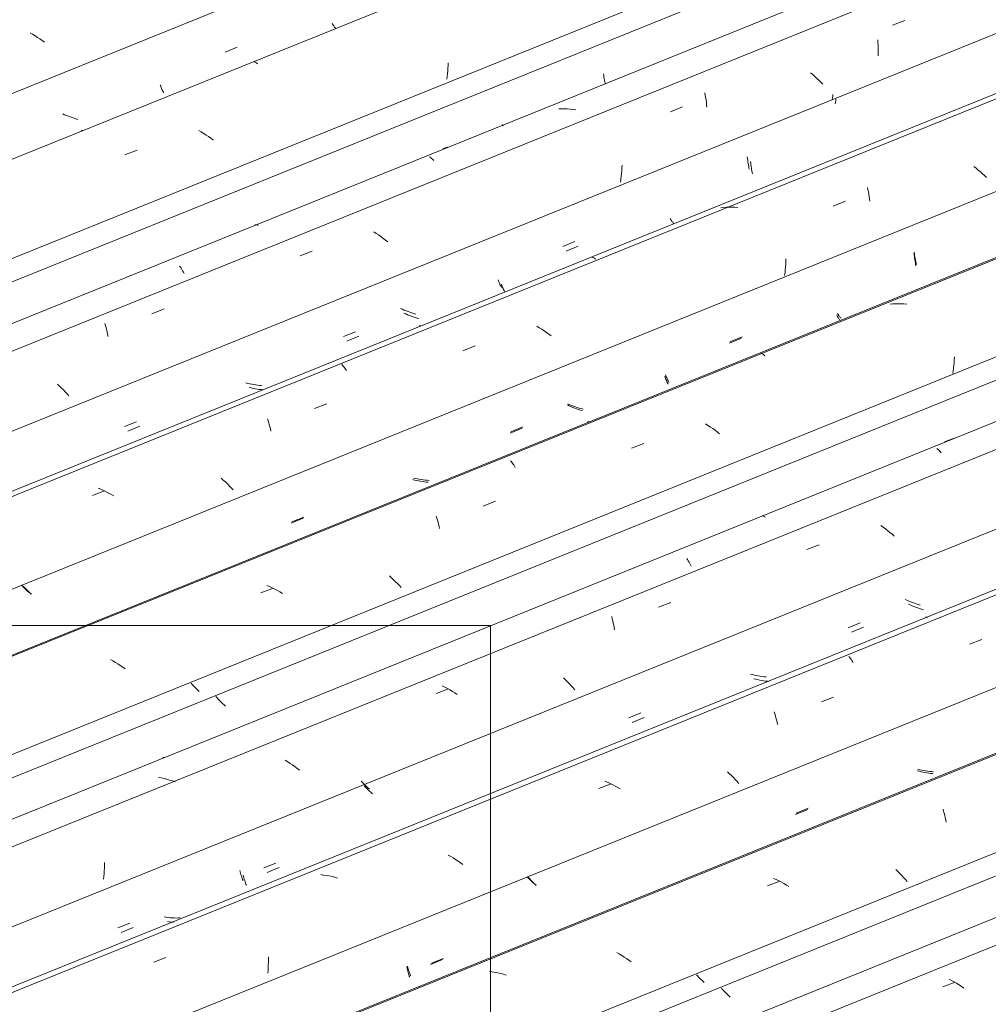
# Model space of a CAD drawing. Header units: metres. Extents: x -15.1 to 0.1, y 4.4 to 14.1.
# Tile 18 of 71: x -11.001 to -10.251, y 10.483 to 11.246. Entities that reach past the tile are written whole.
import ezdxf

# ---------------------------------------------------------------- set-up
doc = ezdxf.new("R2010")
doc.units = ezdxf.units.M
doc.layers.add('A-GLAZ-CWMG', color=7, linetype='Continuous', lineweight=5)
doc.layers.add('G-ANNO-TEXT', color=7, linetype='Continuous', lineweight=9)

# ---------------------------------------------------------------- blocks, each defined once
blk = doc.blocks.new('FP_70-ISO_01')
at = {"layer": 'A-GLAZ-CWMG'}
blk.add_line((-8.65948, 11.17006), (-11.66254, 9.95639), dxfattribs=at)
blk = doc.blocks.new('FP_71-ISO_01')
at = {"layer": 'A-GLAZ-CWMG', "color": 9, "true_color": 0xc0c0c0}
for p, q in [((-10.45686, 10.49489), (-10.45776, 10.49589)), ((-10.45592, 10.49389), (-10.45686, 10.49489)), ((-10.45496, 10.4929), (-10.45592, 10.49389)), ((-10.45397, 10.49191), (-10.45496, 10.4929)), ((-10.45295, 10.49093), (-10.45397, 10.49191)), ((-10.45191, 10.48996), (-10.45295, 10.49093)), ((-10.45085, 10.489), (-10.45191, 10.48996))]:
    blk.add_line(p, q, dxfattribs=at)
blk = doc.blocks.new('Rectangular Mullion - Telha Fibrocimento - Ondulada-1908998-ISO_01')
at = {"layer": 'A-GLAZ-CWMG'}
blk.add_line((-8.65948, 11.22371), (-11.7172, 9.98794), dxfattribs=at)
for name in ['FP_70-ISO_01', 'FP_71-ISO_01']:
    blk.add_blockref(name, (0, 0), dxfattribs=at)
blk = doc.blocks.new('FP_78-ISO_01')
at = {"layer": 'A-GLAZ-CWMG'}
blk.add_line((-8.65948, 11.19152), (-11.69171, 9.96606), dxfattribs=at)
at = {"layer": 'A-GLAZ-CWMG', "color": 9, "true_color": 0xc0c0c0}
for p, q in [((-10.27959, 10.50188), (-10.28158, 10.50293)), ((-10.28637, 10.49687), (-10.27689, 10.50053)), ((-10.27763, 10.50078), (-10.27959, 10.50188)), ((-10.27569, 10.49965), (-10.27763, 10.50078)), ((-10.27378, 10.49848), (-10.27569, 10.49965)), ((-10.27189, 10.49727), (-10.27378, 10.49848)), ((-10.27003, 10.49602), (-10.27189, 10.49727))]:
    blk.add_line(p, q, dxfattribs=at)
blk = doc.blocks.new('FP_79-ISO_01')
at = {"layer": 'A-GLAZ-CWMG', "color": 9, "true_color": 0xc0c0c0}
for p, q in [((-10.47606, 10.50518), (-10.47696, 10.50617)), ((-10.47512, 10.5042), (-10.47606, 10.50518)), ((-10.47417, 10.50322), (-10.47512, 10.5042)), ((-10.47319, 10.50225), (-10.47417, 10.50322)), ((-10.47218, 10.50129), (-10.47319, 10.50225)), ((-10.47114, 10.50033), (-10.47218, 10.50129))]:
    blk.add_line(p, q, dxfattribs=at)
blk = doc.blocks.new('FP_80-ISO_01')
at = {"layer": 'A-GLAZ-CWMG'}
blk.add_line((-8.65948, 11.3186), (-11.82119, 10.04081), dxfattribs=at)
at = {"layer": 'A-GLAZ-CWMG', "color": 9, "true_color": 0xc0c0c0}
for p, q in [((-10.28623, 10.6344), (-10.28577, 10.63286)), ((-10.28577, 10.63286), (-10.28532, 10.63127)), ((-10.28532, 10.63127), (-10.28489, 10.62964)), ((-10.28489, 10.62964), (-10.28449, 10.62797)), ((-10.28449, 10.62797), (-10.28411, 10.62626)), ((-10.28411, 10.62626), (-10.28375, 10.62451)), ((-10.32124, 10.58616), (-10.32281, 10.58764)), ((-10.31971, 10.58466), (-10.32124, 10.58616)), ((-10.42205, 10.57501), (-10.41258, 10.5787)), ((-10.41536, 10.5799), (-10.4174, 10.58084)), ((-10.41334, 10.57892), (-10.41536, 10.5799)), ((-10.41134, 10.57789), (-10.41334, 10.57892)), ((-10.31821, 10.58315), (-10.31971, 10.58466)), ((-10.31676, 10.58162), (-10.31821, 10.58315)), ((-10.31534, 10.58008), (-10.31676, 10.58162)), ((-10.31397, 10.57853), (-10.31534, 10.58008)), ((-10.40936, 10.57681), (-10.41134, 10.57789)), ((-10.40741, 10.5757), (-10.40936, 10.57681)), ((-10.40549, 10.57454), (-10.40741, 10.5757)), ((-10.53681, 10.5224), (-10.53875, 10.52353)), ((-10.5349, 10.52122), (-10.53681, 10.5224)), ((-10.53301, 10.52001), (-10.5349, 10.52122)), ((-10.53116, 10.51876), (-10.53301, 10.52001)), ((-10.52933, 10.51748), (-10.53116, 10.51876)), ((-10.52754, 10.51616), (-10.52933, 10.51748)), ((-10.63507, 10.50854), (-10.63723, 10.50888)), ((-10.6329, 10.50815), (-10.63507, 10.50854)), ((-10.63074, 10.5077), (-10.6329, 10.50815)), ((-10.62859, 10.50719), (-10.63074, 10.5077)), ((-10.62644, 10.50663), (-10.62859, 10.50719)), ((-10.62431, 10.50602), (-10.62644, 10.50663))]:
    blk.add_line(p, q, dxfattribs=at)
blk = doc.blocks.new('FP_81-ISO_01')
at = {"layer": 'A-GLAZ-CWMG', "color": 9, "true_color": 0xc0c0c0}
for p, q in [((-10.30473, 10.66381), (-10.30622, 10.66422)), ((-10.30323, 10.66344), (-10.30473, 10.66381)), ((-10.30172, 10.6631), (-10.30323, 10.66344)), ((-10.30021, 10.66279), (-10.30172, 10.6631)), ((-10.2987, 10.66252), (-10.30021, 10.66279)), ((-10.29718, 10.66229), (-10.2987, 10.66252)), ((-10.29566, 10.6621), (-10.29718, 10.66229)), ((-10.29414, 10.66194), (-10.29566, 10.6621)), ((-10.40028, 10.63042), (-10.39096, 10.63426)), ((-10.60611, 10.58044), (-10.60704, 10.58145)), ((-10.60515, 10.57943), (-10.60611, 10.58044)), ((-10.60416, 10.57842), (-10.60515, 10.57943)), ((-10.60314, 10.57743), (-10.60416, 10.57842)), ((-10.6021, 10.57644), (-10.60314, 10.57743)), ((-10.60103, 10.57545), (-10.6021, 10.57644)), ((-10.68287, 10.51417), (-10.67354, 10.518)), ((-10.70133, 10.51233), (-10.70108, 10.51122)), ((-10.70108, 10.51122), (-10.70081, 10.51014)), ((-10.70081, 10.51014), (-10.70053, 10.5091)), ((-10.70053, 10.5091), (-10.70024, 10.50808)), ((-10.70024, 10.50808), (-10.69994, 10.5071)), ((-10.69994, 10.5071), (-10.69963, 10.50615)), ((-10.69963, 10.50615), (-10.69931, 10.50523)), ((-10.69931, 10.50523), (-10.69898, 10.50434))]:
    blk.add_line(p, q, dxfattribs=at)
blk = doc.blocks.new('FP_82-ISO_01')
at = {"layer": 'A-GLAZ-CWMG'}
blk.add_line((-8.65948, 11.44551), (-11.95049, 10.11546), dxfattribs=at)
at = {"layer": 'A-GLAZ-CWMG', "color": 9, "true_color": 0xc0c0c0}
for p, q in [((-10.2997, 10.78309), (-10.29929, 10.78317)), ((-10.29929, 10.78317), (-10.29885, 10.78318)), ((-10.29885, 10.78318), (-10.2984, 10.78313)), ((-10.2984, 10.78313), (-10.29792, 10.78303)), ((-10.26563, 10.76221), (-10.25616, 10.7659)), ((-10.35918, 10.75275), (-10.35859, 10.75205)), ((-10.35859, 10.75205), (-10.35801, 10.75129)), ((-10.35801, 10.75129), (-10.35742, 10.75046)), ((-10.35742, 10.75046), (-10.35683, 10.74958)), ((-10.35683, 10.74958), (-10.35624, 10.74865)), ((-10.35624, 10.74865), (-10.35565, 10.74765)), ((-10.38041, 10.71753), (-10.37094, 10.72122)), ((-10.41689, 10.70982), (-10.41641, 10.70831)), ((-10.41641, 10.70831), (-10.41594, 10.70675)), ((-10.41594, 10.70675), (-10.4155, 10.70515)), ((-10.4155, 10.70515), (-10.41508, 10.70351)), ((-10.41508, 10.70351), (-10.41468, 10.70182)), ((-10.41468, 10.70182), (-10.41431, 10.7001)), ((-10.45155, 10.66193), (-10.45315, 10.6634)), ((-10.54593, 10.65531), (-10.54798, 10.65622)), ((-10.5439, 10.65435), (-10.54593, 10.65531)), ((-10.45, 10.66045), (-10.45155, 10.66193)), ((-10.44848, 10.65894), (-10.45, 10.66045)), ((-10.447, 10.65742), (-10.44848, 10.65894)), ((-10.44556, 10.65589), (-10.447, 10.65742)), ((-10.44417, 10.65434), (-10.44556, 10.65589)), ((-10.55261, 10.65045), (-10.54313, 10.65414)), ((-10.54189, 10.65335), (-10.5439, 10.65435)), ((-10.5399, 10.6523), (-10.54189, 10.65335)), ((-10.53793, 10.65121), (-10.5399, 10.6523)), ((-10.53599, 10.65008), (-10.53793, 10.65121)), ((-10.66726, 10.59785), (-10.66922, 10.59897)), ((-10.66534, 10.5967), (-10.66726, 10.59785)), ((-10.66344, 10.59551), (-10.66534, 10.5967)), ((-10.66156, 10.59428), (-10.66344, 10.59551)), ((-10.65972, 10.59302), (-10.66156, 10.59428)), ((-10.65791, 10.59172), (-10.65972, 10.59302)), ((-10.76563, 10.5835), (-10.7678, 10.5838)), ((-10.76346, 10.58314), (-10.76563, 10.5835)), ((-10.7613, 10.58273), (-10.76346, 10.58314)), ((-10.75914, 10.58226), (-10.7613, 10.58273)), ((-10.75699, 10.58173), (-10.75914, 10.58226)), ((-10.75485, 10.58114), (-10.75699, 10.58173)), ((-10.89712, 10.51602), (-10.88764, 10.51972)), ((-10.80842, 10.5202), (-10.80839, 10.51813)), ((-10.80839, 10.51813), (-10.8084, 10.51604)), ((-10.80853, 10.5118), (-10.80866, 10.50966)), ((-10.80845, 10.51393), (-10.80853, 10.5118)), ((-10.8084, 10.51604), (-10.80845, 10.51393)), ((-10.80866, 10.50966), (-10.80882, 10.50751))]:
    blk.add_line(p, q, dxfattribs=at)
blk = doc.blocks.new('FP_83-ISO_01')
at = {"layer": 'A-GLAZ-CWMG', "color": 9, "true_color": 0xc0c0c0}
for p, q in [((-10.31415, 10.79613), (-10.31555, 10.79678)), ((-10.31273, 10.7955), (-10.31415, 10.79613)), ((-10.3113, 10.7949), (-10.31273, 10.7955)), ((-10.30985, 10.79433), (-10.3113, 10.7949)), ((-10.30839, 10.79379), (-10.30985, 10.79433)), ((-10.30693, 10.79328), (-10.30839, 10.79379)), ((-10.30545, 10.79281), (-10.30693, 10.79328)), ((-10.30397, 10.79236), (-10.30545, 10.79281)), ((-10.35973, 10.77491), (-10.3504, 10.77875)), ((-10.43373, 10.73858), (-10.43523, 10.73898)), ((-10.43223, 10.73822), (-10.43373, 10.73858)), ((-10.43072, 10.73789), (-10.43223, 10.73822)), ((-10.42921, 10.73759), (-10.43072, 10.73789)), ((-10.42769, 10.73734), (-10.42921, 10.73759)), ((-10.42618, 10.73711), (-10.42769, 10.73734)), ((-10.42465, 10.73693), (-10.42618, 10.73711)), ((-10.42313, 10.73678), (-10.42465, 10.73693)), ((-10.52932, 10.70515), (-10.51999, 10.70898)), ((-10.73551, 10.6552), (-10.73648, 10.65624)), ((-10.73451, 10.65416), (-10.73551, 10.6552)), ((-10.73348, 10.65312), (-10.73451, 10.65416)), ((-10.73243, 10.65209), (-10.73348, 10.65312)), ((-10.73134, 10.65108), (-10.73243, 10.65209)), ((-10.73023, 10.65007), (-10.73134, 10.65108)), ((-10.83042, 10.58707), (-10.83016, 10.58597)), ((-10.83016, 10.58597), (-10.82989, 10.5849)), ((-10.81194, 10.58895), (-10.80261, 10.59278)), ((-10.82989, 10.5849), (-10.82961, 10.58386)), ((-10.82961, 10.58386), (-10.82932, 10.58285)), ((-10.82932, 10.58285), (-10.82901, 10.58188)), ((-10.82901, 10.58188), (-10.8287, 10.58093)), ((-10.8287, 10.58093), (-10.82837, 10.58003)), ((-10.82837, 10.58003), (-10.82804, 10.57915)), ((-10.88744, 10.55077), (-10.88896, 10.551)), ((-10.88592, 10.55059), (-10.88744, 10.55077)), ((-10.8844, 10.55044), (-10.88592, 10.55059)), ((-10.88287, 10.55032), (-10.8844, 10.55044)), ((-10.88135, 10.55025), (-10.88287, 10.55032)), ((-10.87983, 10.55021), (-10.88135, 10.55025)), ((-10.87831, 10.55022), (-10.87983, 10.55021)), ((-10.8768, 10.55026), (-10.87831, 10.55022)), ((-10.92498, 10.54249), (-10.91565, 10.54633)), ((-10.88891, 10.54475), (-10.88857, 10.5444))]:
    blk.add_line(p, q, dxfattribs=at)
blk = doc.blocks.new('FP_84-ISO_01')
at = {"layer": 'A-GLAZ-CWMG'}
blk.add_line((-8.65948, 11.55385), (-12.05357, 10.18215), dxfattribs=at)
blk = doc.blocks.new('FP_85-ISO_01')
at = {"layer": 'A-GLAZ-CWMG', "color": 9, "true_color": 0xc0c0c0}
for p, q in [((-10.84801, 10.72052), (-10.84898, 10.72158)), ((-10.84702, 10.71946), (-10.84801, 10.72052)), ((-10.84599, 10.71841), (-10.84702, 10.71946)), ((-10.84494, 10.71736), (-10.84599, 10.71841)), ((-10.84386, 10.71632), (-10.84494, 10.71736)), ((-10.84274, 10.71529), (-10.84386, 10.71632)), ((-10.8416, 10.71428), (-10.84274, 10.71529))]:
    blk.add_line(p, q, dxfattribs=at)
blk = doc.blocks.new('Rectangular Mullion - Telha Fibrocimento - Ondulada-V72-ISO_01')
at = {"layer": 'A-GLAZ-CWMG'}
for p, q in [((-8.65948, 11.6075), (-12.10823, 10.21371)), ((-8.65948, 11.36954), (-11.86578, 10.07373)), ((-8.65948, 11.24171), (-11.73554, 9.99853))]:
    blk.add_line(p, q, dxfattribs=at)
for name in ['FP_84-ISO_01', 'FP_85-ISO_01', 'FP_82-ISO_01', 'FP_83-ISO_01', 'FP_80-ISO_01', 'FP_81-ISO_01', 'FP_78-ISO_01', 'FP_79-ISO_01']:
    blk.add_blockref(name, (0, 0), dxfattribs=at)
blk = doc.blocks.new('FP_87-ISO_01')
at = {"layer": 'A-GLAZ-CWMG'}
blk.add_line((-8.65948, 11.31764), (-11.8129, 10.0432), dxfattribs=at)
blk = doc.blocks.new('FP_88-ISO_01')
at = {"layer": 'A-GLAZ-CWMG', "color": 9, "true_color": 0xc0c0c0}
for p, q in [((-10.30421, 10.66502), (-10.30571, 10.66539)), ((-10.3027, 10.66468), (-10.30421, 10.66502)), ((-10.30118, 10.66438), (-10.3027, 10.66468)), ((-10.29966, 10.66412), (-10.30118, 10.66438)), ((-10.29814, 10.66389), (-10.29966, 10.66412)), ((-10.29661, 10.66369), (-10.29814, 10.66389)), ((-10.29509, 10.66354), (-10.29661, 10.66369)), ((-10.29356, 10.66342), (-10.29509, 10.66354)), ((-10.3998, 10.63139), (-10.39048, 10.63523)), ((-10.60709, 10.58099), (-10.60817, 10.58209)), ((-10.60598, 10.5799), (-10.60709, 10.58099)), ((-10.60484, 10.57881), (-10.60598, 10.5799)), ((-10.60367, 10.57774), (-10.60484, 10.57881)), ((-10.60247, 10.57668), (-10.60367, 10.57774)), ((-10.60124, 10.57563), (-10.60247, 10.57668)), ((-10.68223, 10.51513), (-10.67291, 10.51896)), ((-10.7008, 10.51305), (-10.70052, 10.51199)), ((-10.70052, 10.51199), (-10.70023, 10.51096)), ((-10.70023, 10.51096), (-10.69993, 10.50996)), ((-10.69993, 10.50996), (-10.69961, 10.50899)), ((-10.69961, 10.50899), (-10.69929, 10.50806)), ((-10.69929, 10.50806), (-10.69897, 10.50715)), ((-10.69897, 10.50715), (-10.69863, 10.50628)), ((-10.69863, 10.50628), (-10.69829, 10.50544))]:
    blk.add_line(p, q, dxfattribs=at)
blk = doc.blocks.new('FP_89-ISO_01')
at = {"layer": 'A-GLAZ-CWMG'}
blk.add_line((-8.65948, 11.44131), (-11.94622, 10.113), dxfattribs=at)
blk = doc.blocks.new('FP_90-ISO_01')
at = {"layer": 'A-GLAZ-CWMG', "color": 9, "true_color": 0xc0c0c0}
for p, q in [((-10.31162, 10.79257), (-10.31303, 10.79322)), ((-10.3102, 10.79195), (-10.31162, 10.79257)), ((-10.30876, 10.79136), (-10.3102, 10.79195)), ((-10.30731, 10.79079), (-10.30876, 10.79136)), ((-10.30585, 10.79026), (-10.30731, 10.79079)), ((-10.30438, 10.78976), (-10.30585, 10.79026)), ((-10.3029, 10.78929), (-10.30438, 10.78976)), ((-10.30142, 10.78885), (-10.3029, 10.78929)), ((-10.35718, 10.77137), (-10.34786, 10.77521)), ((-10.43117, 10.73507), (-10.43267, 10.73546)), ((-10.42966, 10.73472), (-10.43117, 10.73507)), ((-10.42816, 10.73439), (-10.42966, 10.73472)), ((-10.42664, 10.73411), (-10.42816, 10.73439)), ((-10.42512, 10.73386), (-10.42664, 10.73411)), ((-10.4236, 10.73364), (-10.42512, 10.73386)), ((-10.42208, 10.73346), (-10.4236, 10.73364)), ((-10.42077, 10.73334), (-10.42208, 10.73346)), ((-10.52676, 10.7016), (-10.51743, 10.70543)), ((-10.7332, 10.65157), (-10.73419, 10.65262)), ((-10.73217, 10.65051), (-10.7332, 10.65157)), ((-10.73112, 10.64947), (-10.73217, 10.65051)), ((-10.73004, 10.64843), (-10.73112, 10.64947)), ((-10.72893, 10.6474), (-10.73004, 10.64843)), ((-10.7278, 10.64638), (-10.72893, 10.6474)), ((-10.80935, 10.58539), (-10.80003, 10.58923)), ((-10.82785, 10.58347), (-10.82759, 10.58238)), ((-10.82759, 10.58238), (-10.82732, 10.58132)), ((-10.82732, 10.58132), (-10.82703, 10.58029)), ((-10.82703, 10.58029), (-10.82673, 10.57929)), ((-10.82673, 10.57929), (-10.82642, 10.57832)), ((-10.82642, 10.57832), (-10.82611, 10.57739)), ((-10.82611, 10.57739), (-10.82578, 10.57649)), ((-10.82578, 10.57649), (-10.82545, 10.57562)), ((-10.92238, 10.53894), (-10.91305, 10.54277)), ((-10.88483, 10.54728), (-10.88635, 10.5475)), ((-10.88331, 10.5471), (-10.88483, 10.54728)), ((-10.88191, 10.54697), (-10.88331, 10.5471))]:
    blk.add_line(p, q, dxfattribs=at)
blk = doc.blocks.new('FP_91-ISO_01')
at = {"layer": 'A-GLAZ-CWMG'}
blk.add_line((-8.65948, 11.57531), (-12.08274, 10.19182), dxfattribs=at)
at = {"layer": 'A-GLAZ-CWMG', "color": 9, "true_color": 0xc0c0c0}
for p, q in [((-10.27685, 10.9216), (-10.27889, 10.92102)), ((-10.29097, 10.91362), (-10.29042, 10.9132)), ((-10.2829, 10.91967), (-10.28488, 10.91892)), ((-10.2809, 10.92038), (-10.2829, 10.91967)), ((-10.27889, 10.92102), (-10.2809, 10.92038)), ((-10.29042, 10.9132), (-10.28987, 10.91273)), ((-10.28987, 10.91273), (-10.2893, 10.9122)), ((-10.2893, 10.9122), (-10.28873, 10.91161)), ((-10.28873, 10.91161), (-10.28815, 10.91097)), ((-10.28815, 10.91097), (-10.28757, 10.91026)), ((-10.42646, 10.86148), (-10.42601, 10.86146)), ((-10.42601, 10.86146), (-10.42554, 10.86138)), ((-10.42554, 10.86138), (-10.42506, 10.86124)), ((-10.42506, 10.86124), (-10.42456, 10.86105)), ((-10.42456, 10.86105), (-10.42405, 10.86079)), ((-10.42405, 10.86079), (-10.42352, 10.86048)), ((-10.33265, 10.85264), (-10.33448, 10.85392)), ((-10.33084, 10.85134), (-10.33265, 10.85264)), ((-10.32907, 10.85), (-10.33084, 10.85134)), ((-10.32732, 10.84864), (-10.32907, 10.85)), ((-10.32561, 10.84725), (-10.32732, 10.84864)), ((-10.32394, 10.84584), (-10.32561, 10.84725)), ((-10.39158, 10.83535), (-10.38211, 10.83902)), ((-10.48458, 10.82853), (-10.48399, 10.82765)), ((-10.48399, 10.82765), (-10.48341, 10.82672)), ((-10.48341, 10.82672), (-10.48282, 10.82573)), ((-10.48282, 10.82573), (-10.48224, 10.82469)), ((-10.48224, 10.82469), (-10.48167, 10.8236)), ((-10.48167, 10.8236), (-10.4811, 10.82245)), ((-10.50636, 10.79082), (-10.49689, 10.7945)), ((-10.54266, 10.78351), (-10.54222, 10.7819)), ((-10.54222, 10.7819), (-10.54181, 10.78025)), ((-10.54181, 10.78025), (-10.54142, 10.77855)), ((-10.54142, 10.77855), (-10.54105, 10.77682)), ((-10.54105, 10.77682), (-10.54071, 10.77505)), ((-10.54071, 10.77505), (-10.54039, 10.77324)), ((-10.57834, 10.73451), (-10.57987, 10.73601)), ((-10.57684, 10.733), (-10.57834, 10.73451)), ((-10.57539, 10.73147), (-10.57684, 10.733)), ((-10.57397, 10.72993), (-10.57539, 10.73147)), ((-10.67857, 10.72396), (-10.6691, 10.72764)), ((-10.67183, 10.72893), (-10.67384, 10.72994)), ((-10.66985, 10.72788), (-10.67183, 10.72893)), ((-10.66789, 10.72678), (-10.66985, 10.72788)), ((-10.66595, 10.72565), (-10.66789, 10.72678)), ((-10.66403, 10.72447), (-10.66595, 10.72565)), ((-10.66215, 10.72327), (-10.66403, 10.72447)), ((-10.57259, 10.72838), (-10.57397, 10.72993)), ((-10.57126, 10.72682), (-10.57259, 10.72838)), ((-10.88998, 10.67437), (-10.88958, 10.67448)), ((-10.88958, 10.67448), (-10.88916, 10.67455)), ((-10.88916, 10.67455), (-10.88873, 10.67455)), ((-10.79346, 10.67115), (-10.79536, 10.67234)), ((-10.79158, 10.66993), (-10.79346, 10.67115)), ((-10.78974, 10.66867), (-10.79158, 10.66993)), ((-10.78792, 10.66737), (-10.78974, 10.66867)), ((-10.78614, 10.66605), (-10.78792, 10.66737)), ((-10.78438, 10.6647), (-10.78614, 10.66605)), ((-10.89129, 10.65863), (-10.89345, 10.65908)), ((-10.88914, 10.65812), (-10.89129, 10.65863)), ((-10.88699, 10.65757), (-10.88914, 10.65812)), ((-10.88485, 10.65695), (-10.88699, 10.65757)), ((-10.88273, 10.65629), (-10.88485, 10.65695)), ((-10.88061, 10.65558), (-10.88273, 10.65629)), ((-10.93544, 10.58673), (-10.93558, 10.58459)), ((-10.93534, 10.58886), (-10.93544, 10.58673)), ((-10.93528, 10.59098), (-10.93534, 10.58886)), ((-10.93525, 10.59308), (-10.93528, 10.59098)), ((-10.93576, 10.58244), (-10.93598, 10.58027)), ((-10.93558, 10.58459), (-10.93576, 10.58244))]:
    blk.add_line(p, q, dxfattribs=at)
blk = doc.blocks.new('FP_92-ISO_01')
at = {"layer": 'A-GLAZ-CWMG', "color": 9, "true_color": 0xc0c0c0}
for p, q in [((-10.8672, 10.73081), (-10.86816, 10.73186)), ((-10.8662, 10.72976), (-10.8672, 10.73081)), ((-10.86517, 10.72872), (-10.8662, 10.72976)), ((-10.86412, 10.72768), (-10.86517, 10.72872)), ((-10.86304, 10.72665), (-10.86412, 10.72768)), ((-10.86192, 10.72563), (-10.86304, 10.72665))]:
    blk.add_line(p, q, dxfattribs=at)
blk = doc.blocks.new('FP_93-ISO_01')
at = {"layer": 'A-GLAZ-CWMG'}
blk.add_line((-8.65948, 11.70239), (-12.21222, 10.26657), dxfattribs=at)
at = {"layer": 'A-GLAZ-CWMG', "color": 9, "true_color": 0xc0c0c0}
for p, q in [((-10.32512, 11.02554), (-10.32726, 11.0254)), ((-10.32297, 11.02563), (-10.32512, 11.02554)), ((-10.32081, 11.02565), (-10.32297, 11.02563)), ((-10.31865, 11.02561), (-10.32081, 11.02565)), ((-10.31648, 11.02551), (-10.31865, 11.02561)), ((-10.31432, 11.02535), (-10.31648, 11.02551)), ((-10.42729, 10.98747), (-10.42679, 10.98728)), ((-10.42679, 10.98728), (-10.42627, 10.98702)), ((-10.42627, 10.98702), (-10.42574, 10.98671)), ((-10.42574, 10.98671), (-10.4252, 10.98633)), ((-10.4252, 10.98633), (-10.42464, 10.98589)), ((-10.42464, 10.98589), (-10.42408, 10.9854)), ((-10.27753, 10.98237), (-10.27767, 10.98023)), ((-10.27744, 10.9845), (-10.27753, 10.98237)), ((-10.27805, 10.97591), (-10.27831, 10.97374)), ((-10.27784, 10.97807), (-10.27805, 10.97591)), ((-10.27767, 10.98023), (-10.27784, 10.97807)), ((-10.27831, 10.97374), (-10.27861, 10.97156)), ((-10.56143, 10.93421), (-10.56102, 10.9343)), ((-10.56102, 10.9343), (-10.56059, 10.93432)), ((-10.56059, 10.93432), (-10.56013, 10.93429)), ((-10.56013, 10.93429), (-10.55966, 10.93419)), ((-10.4682, 10.93146), (-10.47011, 10.93264)), ((-10.46632, 10.93024), (-10.4682, 10.93146)), ((-10.46447, 10.92899), (-10.46632, 10.93024)), ((-10.46265, 10.9277), (-10.46447, 10.92899)), ((-10.46086, 10.92637), (-10.46265, 10.9277)), ((-10.45911, 10.92502), (-10.46086, 10.92637)), ((-10.52731, 10.91379), (-10.51784, 10.91748)), ((-10.62089, 10.90402), (-10.6203, 10.90333)), ((-10.6203, 10.90333), (-10.61971, 10.90258)), ((-10.61971, 10.90258), (-10.61912, 10.90177)), ((-10.61912, 10.90177), (-10.61853, 10.9009)), ((-10.61853, 10.9009), (-10.61794, 10.89998)), ((-10.61794, 10.89998), (-10.61735, 10.899)), ((-10.64203, 10.86904), (-10.63256, 10.87273)), ((-10.67852, 10.86125), (-10.67803, 10.85976)), ((-10.67803, 10.85976), (-10.67756, 10.85821)), ((-10.67756, 10.85821), (-10.67711, 10.85662)), ((-10.67711, 10.85662), (-10.67669, 10.85499)), ((-10.67669, 10.85499), (-10.67628, 10.85332)), ((-10.67628, 10.85332), (-10.6759, 10.8516)), ((-10.713, 10.81351), (-10.71461, 10.81497)), ((-10.80748, 10.80669), (-10.80954, 10.80759)), ((-10.71143, 10.81203), (-10.713, 10.81351)), ((-10.7099, 10.81054), (-10.71143, 10.81203)), ((-10.70841, 10.80902), (-10.7099, 10.81054)), ((-10.70696, 10.80749), (-10.70841, 10.80902)), ((-10.70555, 10.80595), (-10.70696, 10.80749)), ((-10.81415, 10.80184), (-10.80468, 10.80554)), ((-10.80544, 10.80574), (-10.80748, 10.80669)), ((-10.80343, 10.80475), (-10.80544, 10.80574)), ((-10.80143, 10.80371), (-10.80343, 10.80475)), ((-10.79946, 10.80263), (-10.80143, 10.80371)), ((-10.79751, 10.80151), (-10.79946, 10.80263)), ((-10.92872, 10.7492), (-10.93068, 10.75031)), ((-10.92679, 10.74806), (-10.92872, 10.7492)), ((-10.92489, 10.74687), (-10.92679, 10.74806)), ((-10.92301, 10.74565), (-10.92489, 10.74687)), ((-10.92116, 10.7444), (-10.92301, 10.74565)), ((-10.91934, 10.74311), (-10.92116, 10.7444))]:
    blk.add_line(p, q, dxfattribs=at)
blk = doc.blocks.new('FP_94-ISO_01')
at = {"layer": 'A-GLAZ-CWMG', "color": 9, "true_color": 0xc0c0c0}
for p, q in [((-10.30864, 11.06486), (-10.30852, 11.06355)), ((-10.30852, 11.06355), (-10.30838, 11.06227)), ((-10.30838, 11.06227), (-10.30822, 11.06102)), ((-10.30822, 11.06102), (-10.30804, 11.05978)), ((-10.30804, 11.05978), (-10.30785, 11.05857)), ((-10.30785, 11.05857), (-10.30764, 11.05739)), ((-10.30764, 11.05739), (-10.30741, 11.05623)), ((-10.30741, 11.05623), (-10.30717, 11.0551)), ((-10.36853, 11.017), (-10.36818, 11.01634)), ((-10.36818, 11.01634), (-10.36782, 11.01571)), ((-10.36782, 11.01571), (-10.36746, 11.01513)), ((-10.36746, 11.01513), (-10.36711, 11.01458)), ((-10.36711, 11.01458), (-10.36675, 11.01408)), ((-10.36675, 11.01408), (-10.3664, 11.01361)), ((-10.3664, 11.01361), (-10.36606, 11.01318)), ((-10.36606, 11.01318), (-10.36571, 11.0128)), ((-10.45151, 10.99524), (-10.44218, 10.99907)), ((-10.50164, 10.96954), (-10.50131, 10.96864)), ((-10.50131, 10.96864), (-10.50098, 10.96777)), ((-10.50098, 10.96777), (-10.50065, 10.96693)), ((-10.50065, 10.96693), (-10.50031, 10.96613)), ((-10.50031, 10.96613), (-10.49996, 10.96537)), ((-10.49996, 10.96537), (-10.49961, 10.96464)), ((-10.49961, 10.96464), (-10.49925, 10.96395)), ((-10.49925, 10.96395), (-10.4989, 10.9633)), ((-10.57559, 10.94668), (-10.57699, 10.94733)), ((-10.57417, 10.94606), (-10.57559, 10.94668)), ((-10.57273, 10.94547), (-10.57417, 10.94606)), ((-10.57128, 10.94491), (-10.57273, 10.94547)), ((-10.56983, 10.94438), (-10.57128, 10.94491)), ((-10.56836, 10.94388), (-10.56983, 10.94438)), ((-10.56688, 10.94341), (-10.56836, 10.94388)), ((-10.56539, 10.94298), (-10.56688, 10.94341)), ((-10.62118, 10.92551), (-10.61185, 10.92934)), ((-10.69521, 10.88924), (-10.69671, 10.88963)), ((-10.69371, 10.88889), (-10.69521, 10.88924)), ((-10.6922, 10.88857), (-10.69371, 10.88889)), ((-10.69069, 10.88828), (-10.6922, 10.88857)), ((-10.68917, 10.88803), (-10.69069, 10.88828)), ((-10.68765, 10.88782), (-10.68917, 10.88803)), ((-10.68613, 10.88764), (-10.68765, 10.88782)), ((-10.68461, 10.88751), (-10.68613, 10.88764)), ((-10.79083, 10.85581), (-10.7815, 10.85964)), ((-10.99725, 10.80607), (-10.99824, 10.80715)), ((-10.99622, 10.80499), (-10.99725, 10.80607)), ((-10.99517, 10.80392), (-10.99622, 10.80499)), ((-10.99408, 10.80286), (-10.99517, 10.80392)), ((-10.99296, 10.80181), (-10.99408, 10.80286)), ((-10.99182, 10.80077), (-10.99296, 10.80181))]:
    blk.add_line(p, q, dxfattribs=at)
blk = doc.blocks.new('FP_95-ISO_01')
at = {"layer": 'A-GLAZ-CWMG'}
blk.add_line((-8.65948, 11.8293), (-12.34152, 10.34122), dxfattribs=at)
at = {"layer": 'A-GLAZ-CWMG', "color": 9, "true_color": 0xc0c0c0}
for p, q in [((-10.26065, 11.13059), (-10.26238, 11.13197)), ((-10.25896, 11.12919), (-10.26065, 11.13059)), ((-10.2573, 11.12776), (-10.25896, 11.12919)), ((-10.25568, 11.12631), (-10.2573, 11.12776)), ((-10.2541, 11.12484), (-10.25568, 11.12631)), ((-10.25255, 11.12335), (-10.2541, 11.12484)), ((-10.34477, 11.11572), (-10.34437, 11.11403)), ((-10.34437, 11.11403), (-10.34399, 11.11231)), ((-10.34399, 11.11231), (-10.34364, 11.11054)), ((-10.37124, 11.10128), (-10.36179, 11.10497)), ((-10.34364, 11.11054), (-10.34332, 11.10874)), ((-10.34332, 11.10874), (-10.34302, 11.1069)), ((-10.34302, 11.1069), (-10.34275, 11.10502)), ((-10.45594, 11.10022), (-10.45807, 11.10002)), ((-10.4538, 11.10036), (-10.45594, 11.10022)), ((-10.45164, 11.10043), (-10.4538, 11.10036)), ((-10.44949, 11.10045), (-10.45164, 11.10043)), ((-10.44732, 11.1004), (-10.44949, 11.10045)), ((-10.44516, 11.10029), (-10.44732, 11.1004)), ((-10.558, 11.06184), (-10.55752, 11.0617)), ((-10.55752, 11.0617), (-10.55701, 11.0615)), ((-10.55701, 11.0615), (-10.55649, 11.06124)), ((-10.55649, 11.06124), (-10.55596, 11.06091)), ((-10.55596, 11.06091), (-10.55541, 11.06053)), ((-10.55541, 11.06053), (-10.55486, 11.06008)), ((-10.40779, 11.06045), (-10.40786, 11.05833)), ((-10.4083, 11.0519), (-10.40853, 11.04973)), ((-10.40811, 11.05405), (-10.4083, 11.0519)), ((-10.40796, 11.0562), (-10.40811, 11.05405)), ((-10.40786, 11.05833), (-10.40796, 11.0562)), ((-10.40853, 11.04973), (-10.4088, 11.04756)), ((-10.69162, 11.0085), (-10.69121, 11.00857)), ((-10.69121, 11.00857), (-10.69077, 11.00859)), ((-10.69077, 11.00859), (-10.69031, 11.00854)), ((-10.59876, 11.00711), (-10.60068, 11.00827)), ((-10.59686, 11.00592), (-10.59876, 11.00711)), ((-10.59499, 11.00468), (-10.59686, 11.00592)), ((-10.59315, 11.00342), (-10.59499, 11.00468)), ((-10.59134, 11.00212), (-10.59315, 11.00342)), ((-10.58957, 11.00078), (-10.59134, 11.00212)), ((-10.6579, 10.98933), (-10.64844, 10.99303)), ((-10.75158, 10.9788), (-10.75107, 10.97823)), ((-10.751, 10.97815), (-10.75041, 10.97745)), ((-10.75041, 10.97745), (-10.74982, 10.97668)), ((-10.74982, 10.97668), (-10.74923, 10.97586)), ((-10.74923, 10.97586), (-10.74864, 10.97498)), ((-10.74864, 10.97498), (-10.74805, 10.97404)), ((-10.77259, 10.9445), (-10.76313, 10.9482)), ((-10.80911, 10.93659), (-10.80862, 10.93512)), ((-10.80862, 10.93512), (-10.80814, 10.93361)), ((-10.80814, 10.93361), (-10.80767, 10.93205)), ((-10.80767, 10.93205), (-10.80723, 10.93044)), ((-10.80723, 10.93044), (-10.80681, 10.92879)), ((-10.80681, 10.92879), (-10.80641, 10.9271)), ((-10.84329, 10.88919), (-10.84492, 10.89064)), ((-10.8417, 10.88772), (-10.84329, 10.88919)), ((-10.84015, 10.88623), (-10.8417, 10.88772)), ((-10.83864, 10.88473), (-10.84015, 10.88623)), ((-10.83717, 10.88321), (-10.83864, 10.88473)), ((-10.83574, 10.88167), (-10.83717, 10.88321)), ((-10.94465, 10.8772), (-10.93519, 10.8809)), ((-10.93801, 10.88202), (-10.94008, 10.88289)), ((-10.93596, 10.8811), (-10.93801, 10.88202)), ((-10.93393, 10.88013), (-10.93596, 10.8811)), ((-10.93192, 10.87912), (-10.93393, 10.88013)), ((-10.92994, 10.87807), (-10.93192, 10.87912)), ((-10.92797, 10.87697), (-10.92994, 10.87807))]:
    blk.add_line(p, q, dxfattribs=at)
blk = doc.blocks.new('FP_96-ISO_01')
at = {"layer": 'A-GLAZ-CWMG', "color": 9, "true_color": 0xc0c0c0}
for p, q in [((-10.37181, 11.18516), (-10.37197, 11.18397)), ((-10.37163, 11.18636), (-10.37181, 11.18516)), ((-10.37144, 11.18756), (-10.37163, 11.18636)), ((-10.4377, 11.13942), (-10.43757, 11.13812)), ((-10.43757, 11.13812), (-10.43742, 11.13685)), ((-10.43742, 11.13685), (-10.43725, 11.13561)), ((-10.43725, 11.13561), (-10.43707, 11.13438)), ((-10.43707, 11.13438), (-10.43687, 11.13318)), ((-10.43687, 11.13318), (-10.43665, 11.13201)), ((-10.43665, 11.13201), (-10.43641, 11.13087)), ((-10.43641, 11.13087), (-10.43617, 11.12975)), ((-10.49749, 11.09181), (-10.49714, 11.09116)), ((-10.49714, 11.09116), (-10.49678, 11.09055)), ((-10.49678, 11.09055), (-10.49643, 11.08998)), ((-10.49643, 11.08998), (-10.49607, 11.08945)), ((-10.49607, 11.08945), (-10.49572, 11.08895)), ((-10.49572, 11.08895), (-10.49537, 11.0885)), ((-10.49537, 11.0885), (-10.49502, 11.08808)), ((-10.49502, 11.08808), (-10.49468, 11.08771)), ((-10.58052, 11.06991), (-10.57119, 11.07375)), ((-10.63063, 11.04428), (-10.63031, 11.04339)), ((-10.63031, 11.04339), (-10.62997, 11.04253)), ((-10.62997, 11.04253), (-10.62963, 11.0417)), ((-10.62963, 11.0417), (-10.62929, 11.04092)), ((-10.62929, 11.04092), (-10.62894, 11.04017)), ((-10.62894, 11.04017), (-10.62859, 11.03945)), ((-10.62859, 11.03945), (-10.62824, 11.03878)), ((-10.62824, 11.03878), (-10.62788, 11.03814)), ((-10.70462, 11.02136), (-10.70603, 11.022)), ((-10.70319, 11.02075), (-10.70462, 11.02136)), ((-10.70175, 11.02017), (-10.70319, 11.02075)), ((-10.7003, 11.01962), (-10.70175, 11.02017)), ((-10.69884, 11.0191), (-10.7003, 11.01962)), ((-10.69736, 11.01861), (-10.69884, 11.0191)), ((-10.69588, 11.01815), (-10.69736, 11.01861)), ((-10.69439, 11.01773), (-10.69588, 11.01815)), ((-10.7502, 11.00021), (-10.74087, 11.00405)), ((-10.82423, 10.96402), (-10.82572, 10.9644)), ((-10.82272, 10.96368), (-10.82423, 10.96402)), ((-10.82121, 10.96337), (-10.82272, 10.96368)), ((-10.8197, 10.96309), (-10.82121, 10.96337)), ((-10.81818, 10.96285), (-10.8197, 10.96309)), ((-10.81666, 10.96265), (-10.81818, 10.96285)), ((-10.81514, 10.96249), (-10.81666, 10.96265)), ((-10.81361, 10.96236), (-10.81514, 10.96249)), ((-10.91988, 10.93054), (-10.91054, 10.93437))]:
    blk.add_line(p, q, dxfattribs=at)
blk = doc.blocks.new('FP_97-ISO_01')
at = {"layer": 'A-GLAZ-CWMG'}
blk.add_line((-8.68776, 11.92622), (-12.4446, 10.40791), dxfattribs=at)
blk = doc.blocks.new('FP_98-ISO_01')
at = {"layer": 'A-GLAZ-CWMG', "color": 9, "true_color": 0xc0c0c0}
for p, q in [((-10.54894, 11.20362), (-10.5488, 11.20234)), ((-10.5488, 11.20234), (-10.54864, 11.20108)), ((-10.54864, 11.20108), (-10.54846, 11.19984)), ((-10.54846, 11.19984), (-10.54827, 11.19863)), ((-10.54827, 11.19863), (-10.54806, 11.19744)), ((-10.54806, 11.19744), (-10.54783, 11.19628)), ((-10.54783, 11.19628), (-10.5477, 11.19565))]:
    blk.add_line(p, q, dxfattribs=at)
blk = doc.blocks.new('Rectangular Mullion - Telha Fibrocimento - Ondulada-V86-ISO_01')
at = {"layer": 'A-GLAZ-CWMG'}
for p, q in [((-6.2425, 12.96811), (-12.49926, 10.43947)), ((-8.65948, 11.75333), (-12.25681, 10.29949)), ((-8.65948, 11.6255), (-12.12657, 10.22429)), ((-8.65948, 11.49201), (-11.99056, 10.14577))]:
    blk.add_line(p, q, dxfattribs=at)
for name in ['FP_97-ISO_01', 'FP_98-ISO_01', 'FP_95-ISO_01', 'FP_96-ISO_01', 'FP_93-ISO_01', 'FP_94-ISO_01', 'FP_91-ISO_01', 'FP_92-ISO_01', 'FP_89-ISO_01', 'FP_90-ISO_01', 'FP_87-ISO_01', 'FP_88-ISO_01']:
    blk.add_blockref(name, (0, 0), dxfattribs=at)
blk = doc.blocks.new('FP_100-ISO_01')
at = {"layer": 'A-GLAZ-CWMG'}
blk.add_line((-8.65948, 11.70143), (-12.20393, 10.26896), dxfattribs=at)
blk = doc.blocks.new('FP_101-ISO_01')
at = {"layer": 'A-GLAZ-CWMG', "color": 9, "true_color": 0xc0c0c0}
for p, q in [((-10.30857, 11.06554), (-10.30841, 11.06427)), ((-10.30841, 11.06427), (-10.30824, 11.06302)), ((-10.30824, 11.06302), (-10.30804, 11.0618)), ((-10.30804, 11.0618), (-10.30784, 11.0606)), ((-10.30784, 11.0606), (-10.30761, 11.05943)), ((-10.30761, 11.05943), (-10.30737, 11.05828)), ((-10.30737, 11.05828), (-10.30712, 11.05716)), ((-10.30712, 11.05716), (-10.30686, 11.05607)), ((-10.36802, 11.01844), (-10.36766, 11.01781)), ((-10.36766, 11.01781), (-10.3673, 11.01722)), ((-10.3673, 11.01722), (-10.36694, 11.01667)), ((-10.36694, 11.01667), (-10.36658, 11.01616)), ((-10.36658, 11.01616), (-10.36622, 11.01569)), ((-10.36622, 11.01569), (-10.36587, 11.01525)), ((-10.36587, 11.01525), (-10.36552, 11.01485)), ((-10.36552, 11.01485), (-10.36518, 11.01449)), ((-10.45112, 10.9962), (-10.44179, 11.00004)), ((-10.50114, 10.97069), (-10.5008, 10.96983)), ((-10.5008, 10.96983), (-10.50046, 10.969)), ((-10.50046, 10.969), (-10.50011, 10.9682)), ((-10.50011, 10.9682), (-10.49976, 10.96744)), ((-10.49976, 10.96744), (-10.4994, 10.96672)), ((-10.4994, 10.96672), (-10.49905, 10.96603)), ((-10.49905, 10.96603), (-10.49869, 10.96538)), ((-10.49869, 10.96538), (-10.49833, 10.96477)), ((-10.57518, 10.94755), (-10.57661, 10.94816)), ((-10.57373, 10.94697), (-10.57518, 10.94755)), ((-10.57228, 10.94642), (-10.57373, 10.94697)), ((-10.57081, 10.9459), (-10.57228, 10.94642)), ((-10.56934, 10.94542), (-10.57081, 10.9459)), ((-10.56785, 10.94496), (-10.56934, 10.94542)), ((-10.56636, 10.94453), (-10.56785, 10.94496)), ((-10.56486, 10.94414), (-10.56636, 10.94453)), ((-10.6207, 10.92646), (-10.61138, 10.93029)), ((-10.69461, 10.89043), (-10.69612, 10.89078)), ((-10.6931, 10.89012), (-10.69461, 10.89043)), ((-10.69158, 10.88984), (-10.6931, 10.89012)), ((-10.69006, 10.88959), (-10.69158, 10.88984)), ((-10.68853, 10.88939), (-10.69006, 10.88959)), ((-10.68701, 10.88921), (-10.68853, 10.88939)), ((-10.68548, 10.88908), (-10.68701, 10.88921)), ((-10.68396, 10.88898), (-10.68548, 10.88908)), ((-10.79027, 10.85675), (-10.78095, 10.86058)), ((-10.99841, 10.80676), (-10.99939, 10.80777)), ((-10.9974, 10.80576), (-10.99841, 10.80676)), ((-10.99636, 10.80477), (-10.9974, 10.80576)), ((-10.9953, 10.80378), (-10.99636, 10.80477)), ((-10.99421, 10.8028), (-10.9953, 10.80378)), ((-10.9931, 10.80184), (-10.99421, 10.8028)), ((-10.99197, 10.80088), (-10.9931, 10.80184))]:
    blk.add_line(p, q, dxfattribs=at)
blk = doc.blocks.new('FP_102-ISO_01')
at = {"layer": 'A-GLAZ-CWMG'}
blk.add_line((-8.65948, 11.82511), (-12.33725, 10.33876), dxfattribs=at)
blk = doc.blocks.new('FP_103-ISO_01')
at = {"layer": 'A-GLAZ-CWMG', "color": 9, "true_color": 0xc0c0c0}
for p, q in [((-10.36944, 11.18154), (-10.36959, 11.18033)), ((-10.36927, 11.18276), (-10.36944, 11.18154)), ((-10.36908, 11.18397), (-10.36927, 11.18276)), ((-10.43522, 11.13582), (-10.43508, 11.13454)), ((-10.43508, 11.13454), (-10.43493, 11.13327)), ((-10.43493, 11.13327), (-10.43475, 11.13203)), ((-10.43475, 11.13203), (-10.43456, 11.13081)), ((-10.43456, 11.13081), (-10.43435, 11.12962)), ((-10.43435, 11.12962), (-10.43413, 11.12845)), ((-10.43413, 11.12845), (-10.43389, 11.12731)), ((-10.43389, 11.12731), (-10.43364, 11.1262)), ((-10.49493, 11.08834), (-10.49458, 11.0877)), ((-10.57798, 11.06637), (-10.56865, 11.0702)), ((-10.62807, 11.04076), (-10.62774, 11.03988)), ((-10.62774, 11.03988), (-10.62741, 11.03903)), ((-10.62741, 11.03903), (-10.62707, 11.03821)), ((-10.62707, 11.03821), (-10.62672, 11.03743)), ((-10.62672, 11.03743), (-10.62637, 11.03669)), ((-10.62637, 11.03669), (-10.62602, 11.03598)), ((-10.62602, 11.03598), (-10.62566, 11.03531)), ((-10.62566, 11.03531), (-10.62531, 11.03467)), ((-10.70207, 11.0178), (-10.70349, 11.01843)), ((-10.70064, 11.01719), (-10.70207, 11.0178)), ((-10.6992, 11.01662), (-10.70064, 11.01719)), ((-10.69775, 11.01607), (-10.6992, 11.01662)), ((-10.69628, 11.01556), (-10.69775, 11.01607)), ((-10.6948, 11.01508), (-10.69628, 11.01556)), ((-10.69332, 11.01463), (-10.6948, 11.01508)), ((-10.69183, 11.01422), (-10.69332, 11.01463)), ((-10.74765, 10.99666), (-10.73832, 11.0005)), ((-10.82165, 10.96051), (-10.82315, 10.96088)), ((-10.82014, 10.96017), (-10.82165, 10.96051)), ((-10.81863, 10.95987), (-10.82014, 10.96017)), ((-10.81711, 10.9596), (-10.81863, 10.95987)), ((-10.81559, 10.95937), (-10.81711, 10.9596)), ((-10.81407, 10.95918), (-10.81559, 10.95937)), ((-10.81255, 10.95902), (-10.81407, 10.95918)), ((-10.9173, 10.92699), (-10.90797, 10.93082))]:
    blk.add_line(p, q, dxfattribs=at)
blk = doc.blocks.new('FP_104-ISO_01')
at = {"layer": 'A-GLAZ-CWMG'}
blk.add_line((-8.6124, 11.97813), (-12.47377, 10.41758), dxfattribs=at)
at = {"layer": 'A-GLAZ-CWMG', "color": 9, "true_color": 0xc0c0c0}
for p, q in [((-10.32529, 11.24118), (-10.31583, 11.24486)), ((-10.33678, 11.22984), (-10.33663, 11.22786)), ((-10.33663, 11.22786), (-10.3365, 11.22585)), ((-10.3365, 11.22585), (-10.33641, 11.22382)), ((-10.33641, 11.22382), (-10.33635, 11.22176)), ((-10.33635, 11.22176), (-10.33633, 11.21969)), ((-10.33633, 11.21969), (-10.33634, 11.2176)), ((-10.38708, 11.20305), (-10.38874, 11.20447)), ((-10.38545, 11.2016), (-10.38708, 11.20305)), ((-10.38386, 11.20013), (-10.38545, 11.2016)), ((-10.38231, 11.19865), (-10.38386, 11.20013)), ((-10.38079, 11.19714), (-10.38231, 11.19865)), ((-10.37932, 11.19563), (-10.38079, 11.19714)), ((-10.47063, 11.18889), (-10.47029, 11.18711)), ((-10.47029, 11.18711), (-10.46997, 11.1853)), ((-10.46997, 11.1853), (-10.46967, 11.18346)), ((-10.46967, 11.18346), (-10.46941, 11.18158)), ((-10.46941, 11.18158), (-10.46917, 11.17967)), ((-10.58135, 11.17662), (-10.58351, 11.17662)), ((-10.57919, 11.17657), (-10.58135, 11.17662)), ((-10.57702, 11.17646), (-10.57919, 11.17657)), ((-10.57485, 11.17629), (-10.57702, 11.17646)), ((-10.57268, 11.17606), (-10.57485, 11.17629)), ((-10.57051, 11.17577), (-10.57268, 11.17606)), ((-10.49723, 11.17429), (-10.48777, 11.17797)), ((-10.46917, 11.17967), (-10.46896, 11.17773)), ((-10.6715, 11.14634), (-10.67349, 11.14563)), ((-10.66949, 11.14699), (-10.6715, 11.14634)), ((-10.68368, 11.13938), (-10.68314, 11.13904)), ((-10.68314, 11.13904), (-10.68259, 11.13864)), ((-10.68259, 11.13864), (-10.68203, 11.13818)), ((-10.68203, 11.13818), (-10.68147, 11.13766)), ((-10.68147, 11.13766), (-10.68089, 11.13708)), ((-10.68089, 11.13708), (-10.68032, 11.13645)), ((-10.5349, 11.12854), (-10.53511, 11.12638)), ((-10.53473, 11.1307), (-10.5349, 11.12854)), ((-10.5346, 11.13284), (-10.53473, 11.1307)), ((-10.53565, 11.12204), (-10.53598, 11.11986)), ((-10.53536, 11.12421), (-10.53565, 11.12204)), ((-10.53511, 11.12638), (-10.53536, 11.12421)), ((-10.81891, 11.08681), (-10.81849, 11.08685)), ((-10.81849, 11.08685), (-10.81804, 11.08684)), ((-10.81804, 11.08684), (-10.81757, 11.08677)), ((-10.81757, 11.08677), (-10.81709, 11.08664)), ((-10.81709, 11.08664), (-10.81659, 11.08645)), ((-10.81659, 11.08645), (-10.81608, 11.0862)), ((-10.7249, 11.08017), (-10.72677, 11.0814)), ((-10.72306, 11.0789), (-10.7249, 11.08017)), ((-10.72126, 11.0776), (-10.72306, 11.0789)), ((-10.71948, 11.07627), (-10.72126, 11.0776)), ((-10.71773, 11.07491), (-10.71948, 11.07627)), ((-10.71601, 11.07353), (-10.71773, 11.07491)), ((-10.78389, 11.06268), (-10.77443, 11.06636)), ((-10.87711, 11.05478), (-10.87652, 11.05396)), ((-10.87652, 11.05396), (-10.87593, 11.05309)), ((-10.87593, 11.05309), (-10.87534, 11.05216)), ((-10.87534, 11.05216), (-10.87476, 11.05118)), ((-10.87476, 11.05118), (-10.87417, 11.05014)), ((-10.87417, 11.05014), (-10.8736, 11.04905)), ((-10.89859, 11.01798), (-10.88913, 11.02167)), ((-10.93495, 11.01048), (-10.93449, 11.00891)), ((-10.93449, 11.00891), (-10.93406, 11.00729)), ((-10.93406, 11.00729), (-10.93364, 11.00564)), ((-10.93364, 11.00564), (-10.93325, 11.00394)), ((-10.93325, 11.00394), (-10.93288, 11.00221)), ((-10.93288, 11.00221), (-10.93253, 11.00043)), ((-10.97009, 10.96193), (-10.97165, 10.96341)), ((-10.96856, 10.96044), (-10.97009, 10.96193)), ((-10.96706, 10.95892), (-10.96856, 10.96044)), ((-10.96561, 10.9574), (-10.96706, 10.95892)), ((-10.96419, 10.95586), (-10.96561, 10.9574)), ((-10.96282, 10.95431), (-10.96419, 10.95586))]:
    blk.add_line(p, q, dxfattribs=at)
blk = doc.blocks.new('FP_105-ISO_01')
at = {"layer": 'A-GLAZ-CWMG', "color": 9, "true_color": 0xc0c0c0}
for p, q in [((-10.62742, 11.16437), (-10.62707, 11.16391)), ((-10.62707, 11.16391), (-10.62672, 11.1635))]:
    blk.add_line(p, q, dxfattribs=at)
blk = doc.blocks.new('FP_106-ISO_01')
at = {"layer": 'A-GLAZ-CWMG'}
blk.add_line((-6.3242, 13.02998), (-12.60325, 10.49233), dxfattribs=at)
at = {"layer": 'A-GLAZ-CWMG', "color": 9, "true_color": 0xc0c0c0}
for p, q in [((-10.81973, 11.21301), (-10.81925, 11.21288)), ((-10.81925, 11.21288), (-10.81874, 11.21268)), ((-10.81874, 11.21268), (-10.81822, 11.21243)), ((-10.81822, 11.21243), (-10.81769, 11.21212)), ((-10.81769, 11.21212), (-10.81715, 11.21175)), ((-10.81715, 11.21175), (-10.81659, 11.21132)), ((-10.66931, 11.21226), (-10.66936, 11.21015)), ((-10.66974, 11.20372), (-10.66995, 11.20156)), ((-10.66958, 11.20588), (-10.66974, 11.20372)), ((-10.66945, 11.20802), (-10.66958, 11.20588)), ((-10.66936, 11.21015), (-10.66945, 11.20802)), ((-10.66995, 11.20156), (-10.6702, 11.19939)), ((-10.95328, 11.15964), (-10.95286, 11.15972)), ((-10.95286, 11.15972), (-10.95243, 11.15975)), ((-10.95243, 11.15975), (-10.95197, 11.15971)), ((-10.86037, 11.15868), (-10.8623, 11.15982)), ((-10.85847, 11.15749), (-10.86037, 11.15868)), ((-10.85659, 11.15627), (-10.85847, 11.15749)), ((-10.85474, 11.15502), (-10.85659, 11.15627)), ((-10.85292, 11.15373), (-10.85474, 11.15502)), ((-10.85113, 11.15241), (-10.85292, 11.15373)), ((-10.91951, 11.14082), (-10.91006, 11.14453))]:
    blk.add_line(p, q, dxfattribs=at)
blk = doc.blocks.new('FP_107-ISO_01')
at = {"layer": 'A-GLAZ-CWMG', "color": 9, "true_color": 0xc0c0c0}
for p, q in [((-10.7589, 11.24248), (-10.75854, 11.24184)), ((-10.75854, 11.24184), (-10.75819, 11.24125)), ((-10.75819, 11.24125), (-10.75783, 11.24069)), ((-10.75783, 11.24069), (-10.75748, 11.24017)), ((-10.75748, 11.24017), (-10.75713, 11.23969)), ((-10.75713, 11.23969), (-10.75678, 11.23925)), ((-10.75678, 11.23925), (-10.75643, 11.23885)), ((-10.75643, 11.23885), (-10.7561, 11.23849)), ((-10.84196, 11.22048), (-10.83263, 11.22431)), ((-10.89208, 11.19491), (-10.89176, 11.19402)), ((-10.89176, 11.19402), (-10.89142, 11.19317)), ((-10.89142, 11.19317), (-10.89108, 11.19236)), ((-10.89108, 11.19236), (-10.89074, 11.19158)), ((-10.89074, 11.19158), (-10.89039, 11.19084)), ((-10.89039, 11.19084), (-10.89004, 11.19014)), ((-10.89004, 11.19014), (-10.88969, 11.18947)), ((-10.88969, 11.18947), (-10.88933, 11.18884)), ((-10.9661, 11.17197), (-10.96752, 11.1726)), ((-10.96467, 11.17136), (-10.9661, 11.17197)), ((-10.96323, 11.17078), (-10.96467, 11.17136)), ((-10.96178, 11.17024), (-10.96323, 11.17078)), ((-10.96031, 11.16973), (-10.96178, 11.17024)), ((-10.95884, 11.16924), (-10.96031, 11.16973)), ((-10.95736, 11.1688), (-10.95884, 11.16924)), ((-10.95587, 11.16838), (-10.95736, 11.1688))]:
    blk.add_line(p, q, dxfattribs=at)
blk = doc.blocks.new('FP_108-ISO_01')
at = {"layer": 'A-GLAZ-CWMG', "color": 9, "true_color": 0xc0c0c0}
for p, q in [((-10.99089, 11.23423), (-10.99284, 11.23535)), ((-10.98897, 11.23307), (-10.99089, 11.23423)), ((-10.98707, 11.23187), (-10.98897, 11.23307)), ((-10.9852, 11.23064), (-10.98707, 11.23187)), ((-10.98337, 11.22937), (-10.9852, 11.23064)), ((-10.98156, 11.22807), (-10.98337, 11.22937))]:
    blk.add_line(p, q, dxfattribs=at)
blk = doc.blocks.new('Rectangular Mullion - Telha Fibrocimento - Ondulada-V99-ISO_01')
at = {"layer": 'A-GLAZ-CWMG'}
for p, q in [((-6.39234, 13.05338), (-12.64784, 10.52525)), ((-6.26234, 12.97809), (-12.5176, 10.45005)), ((-8.65948, 11.8758), (-12.38159, 10.37153))]:
    blk.add_line(p, q, dxfattribs=at)
for name in ['FP_108-ISO_01', 'FP_106-ISO_01', 'FP_107-ISO_01', 'FP_104-ISO_01', 'FP_105-ISO_01', 'FP_102-ISO_01', 'FP_103-ISO_01', 'FP_100-ISO_01', 'FP_101-ISO_01']:
    blk.add_blockref(name, (0, 0), dxfattribs=at)

msp = doc.modelspace()

# ---------------------------------------------------------------- linework, layer by layer
at = {"layer": 'G-ANNO-TEXT'}
for p, q in [((-10.63656, 10.77669), (-13.59105, 10.77669)), ((-10.63656, 8.24436), (-10.63656, 10.77669))]:
    msp.add_line(p, q, dxfattribs=at)

# ---------------------------------------------------------------- block references
at = {"layer": 'A-GLAZ-CWMG'}
for name in ['Rectangular Mullion - Telha Fibrocimento - Ondulada-V99-ISO_01', 'Rectangular Mullion - Telha Fibrocimento - Ondulada-V86-ISO_01', 'Rectangular Mullion - Telha Fibrocimento - Ondulada-V72-ISO_01', 'Rectangular Mullion - Telha Fibrocimento - Ondulada-1908998-ISO_01']:
    msp.add_blockref(name, (0, 0), dxfattribs=at)

doc.saveas('drawing.dxf')
